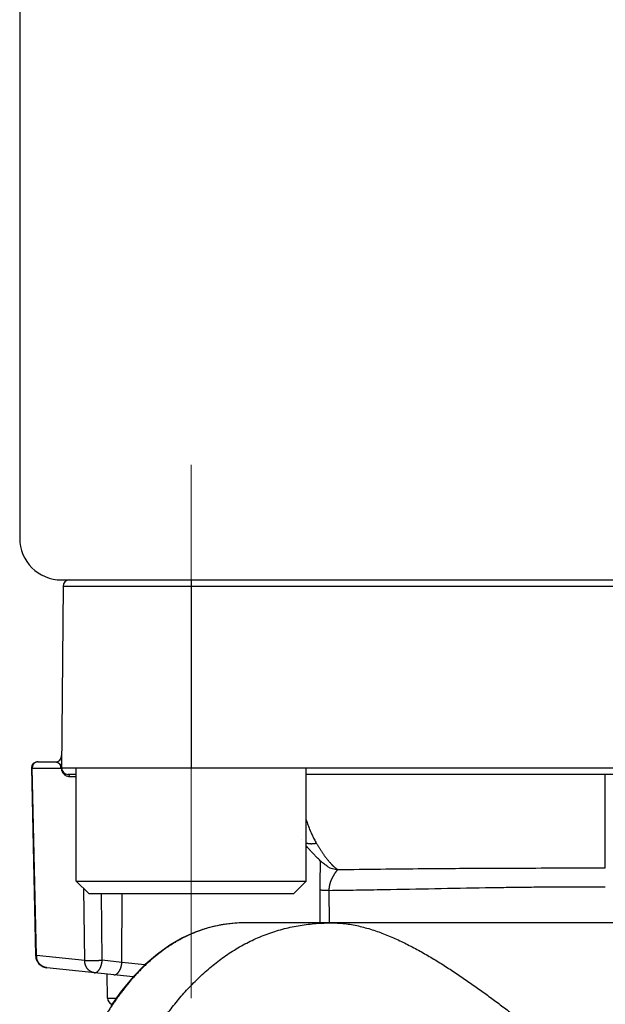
# Model space of a CAD drawing. Header units: millimetres. Extents: x 0 to 1071, y 0 to 742.
# Tile 31 of 127: x 136 to 150, y 396 to 419. Entities that reach past the tile are written whole.
import ezdxf

# ---------------------------------------------------------------- set-up
doc = ezdxf.new("R2010")
doc.units = ezdxf.units.MM
doc.header["$LTSCALE"] = 0.454724
doc.linetypes.add('CENTER', pattern=[50.8, 31.75, -6.35, 6.35, -6.35])
doc.layers.add('NoLayerName_001', color=7, linetype='Continuous')
doc.layers.add('NoLayerName_007', color=7, linetype='Continuous')

msp = doc.modelspace()

# ---------------------------------------------------------------- linework, layer by layer
at = {"layer": 'NoLayerName_001', "color": 7, "linetype": 'Continuous', "lineweight": 25}
msp.add_line((136, 426.8369), (136, 407), dxfattribs=at)
at = {"layer": 'NoLayerName_001', "color": 4, "linetype": 'CENTER', "lineweight": 13}
msp.add_line((140.1, 408.75), (140.1, 395.9987), dxfattribs=at)
at = {"layer": 'NoLayerName_001', "color": 21, "linetype": 'Continuous', "lineweight": 25}
msp.add_line((137, 406), (163, 406), dxfattribs=at)
at = {"layer": 'NoLayerName_001', "color": 60, "linetype": 'Continuous', "lineweight": 25}
for p, q in [((137.188, 406), (162.812, 406)), ((140.1005, 406), (140.1005, 401.5)), ((137.038, 405.8513), (136.9998, 401.4751)), ((137.038, 405.8513), (162.962, 405.8513)), ((136.2796, 401.5034), (136.3809, 397.0192)), ((136.3999, 397.0208), (136.2981, 401.5026)), ((136.2981, 401.5026), (136.9845, 401.5013)), ((136.4298, 401.65), (136.8526, 401.65)), ((136.9945, 401.5), (136.9845, 401.5013)), ((163, 401.5), (137, 401.5)), ((137.3505, 401.35), (137.15, 401.35)), ((137.1939, 401.3009), (137.3505, 401.3009)), ((157.1495, 401.35), (142.8505, 401.35)), ((150, 399.1123), (150, 401.35)), ((142.7316, 399.7906), (142.7314, 399.7909)), ((143.3611, 399.15), (143.3604, 399.1505)), ((137.5554, 396.9019), (137.5348, 398.6157)), ((137.9728, 396.9055), (137.9536, 398.5)), ((138.4443, 396.856), (138.4489, 398.5)), ((143.1717, 398.579), (143.1752, 397.8)), ((143.3916, 398.5773), (143.395, 397.8)), ((158.6103, 397.8), (141.3897, 397.8)), ((137.5554, 396.9019), (136.3999, 397.0208)), ((138.715, 396.5106), (136.6495, 396.7277)), ((138.4443, 396.856), (137.9728, 396.9055)), ((138.9901, 396.793), (138.4443, 396.856)), ((138.0987, 395.9987), (138.0937, 396.5759)), ((138.0987, 395.9987), (138.311, 395.9987))]:
    msp.add_line(p, q, dxfattribs=at)
at = {"layer": 'NoLayerName_001', "color": 140, "linetype": 'Continuous', "lineweight": 25}
msp.add_line((137.188, 406), (162.812, 406), dxfattribs=at)
at = {"layer": 'NoLayerName_001', "color": 4, "linetype": 'Continuous', "lineweight": 25}
for p, q in [((137.3505, 398.8), (137.3505, 401.5)), ((142.8505, 401.5), (137.3505, 401.5)), ((142.8505, 398.8), (142.8505, 401.5)), ((137.3505, 398.8), (142.8505, 398.8)), ((137.6505, 398.5), (137.3505, 398.8)), ((142.5505, 398.5), (142.8505, 398.8)), ((137.6505, 398.5), (142.5505, 398.5))]:
    msp.add_line(p, q, dxfattribs=at)
at = {"layer": 'NoLayerName_001', "color": 60, "linetype": 'Continuous', "lineweight": 25}
msp.add_lwpolyline([(141.3897, 397.8), (141.165, 397.7928), (140.8235, 397.753), (140.5018, 397.6807), (140.1919, 397.5762), (139.8896, 397.4388), (139.592, 397.2671), (139.2932, 397.0549), (138.9994, 396.8023), (138.7122, 396.5078), (138.4376, 396.1765), (138.1787, 395.8129)], dxfattribs=at)
at = {"layer": 'NoLayerName_001', "color": 7, "linetype": 'Continuous', "lineweight": 25}
msp.add_arc((137, 407), 1, 180, 270, dxfattribs=at)
at = {"layer": 'NoLayerName_001', "color": 60, "linetype": 'Continuous', "lineweight": 25}
for centre, radius, start, end in [((137.188, 405.85), 0.15, 90, 179.5), ((136.8526, 401.8), 0.15, 270, 359.5), ((136.4298, 401.5), 0.15, 90, 178.7095), ((136.4479, 401.5045), 0.1486, 136.37564, 147.3245), ((136.4391, 401.5173), 0.1327, 90.05991, 101.87022), ((136.8198, 401.5039), 0.1638, 359.5335, 21.12736), ((137.1961, 401.501), 0.2016, 180.28001, 191.75147), ((137.1955, 401.5009), 0.2009, 191.77229, 199.55993), ((137.15, 401.5), 0.15, 180, 270), ((137.1949, 401.5008), 0.2004, 199.58095, 210.57156), ((137.1944, 401.5005), 0.1998, 210.56644, 224.42237), ((137.1941, 401.5001), 0.1993, 224.41287, 253.9608), ((137.1939, 401.4995), 0.1986, 253.97299, 270.0021), ((143.6182, 399.5567), 0.4811, 237.69369, 268.31937), ((141.3503, 394.7097), 3.0876, 105.095, 108.13825), ((141.3542, 394.695), 3.1028, 100.67221, 105.09409), ((141.3619, 394.6538), 3.1447, 99.16004, 100.67124), ((141.3763, 394.556), 3.2436, 94.12333, 99.13566), ((141.3839, 394.4579), 3.342, 93.22884, 94.13291), ((141.389, 394.3555), 3.4445, 89.989, 93.21713), ((141.3466, 394.7216), 3.0752, 108.14087, 109.48875), ((136.6818, 397.0262), 0.301, 181.34209, 197.51202), ((136.7516, 397.0266), 0.3517, 180.94523, 189.82258), ((136.6808, 397.026), 0.3, 197.54087, 263.99915), ((138.2487, 396), 0.15, 180.50004, 254.72131)]:
    msp.add_arc(centre, radius, start, end, dxfattribs=at)
for points, knots in [([(136.2798, 401.5034), (136.2801, 401.5033), (136.2807, 401.5033), (136.2818, 401.5031), (136.2829, 401.5031), (136.2839, 401.5031), (136.2849, 401.503), (136.2858, 401.503), (136.2867, 401.503), (136.2876, 401.5029), (136.2912, 401.5028), (136.2947, 401.5027), (136.2979, 401.5026), (136.2982, 401.5026)], [0, 0, 0, 0, 0.000952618, 0.001815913, 0.003240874, 0.004159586, 0.005070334, 0.005986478, 0.006907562, 0.007832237, 0.008759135, 0.017536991, 0.018459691, 0.018459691, 0.018459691, 0.018459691]), ([(136.3228, 401.5847), (136.322, 401.5835), (136.3205, 401.581), (136.3183, 401.5773), (136.3163, 401.5735), (136.3143, 401.5696), (136.3124, 401.5657), (136.3107, 401.5617), (136.3091, 401.5577), (136.3075, 401.5536), (136.3061, 401.5495), (136.3048, 401.5453), (136.3036, 401.5411), (136.3026, 401.5369), (136.3016, 401.5326), (136.3008, 401.5284), (136.3, 401.5241), (136.2994, 401.5198), (136.2989, 401.5155), (136.2986, 401.5112), (136.2983, 401.5069), (136.2983, 401.5041), (136.2982, 401.5026)], [0, 0, 0, 0, 0.004318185, 0.008644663, 0.012978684, 0.017319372, 0.021665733, 0.026016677, 0.030371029, 0.034727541, 0.03908491, 0.043441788, 0.047796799, 0.052148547, 0.056495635, 0.060836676, 0.065170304, 0.06949586, 0.073815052, 0.078130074, 0.082443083, 0.086756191, 0.086756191, 0.086756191, 0.086756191]), ([(136.4118, 401.6472), (136.4105, 401.6469), (136.4078, 401.6463), (136.4037, 401.6452), (136.3998, 401.6441), (136.3958, 401.6428), (136.3919, 401.6414), (136.388, 401.6398), (136.3842, 401.6382), (136.3804, 401.6364), (136.3767, 401.6345), (136.373, 401.6325), (136.3694, 401.6304), (136.3659, 401.6282), (136.3624, 401.6259), (136.359, 401.6235), (136.3557, 401.621), (136.3524, 401.6183), (136.3493, 401.6156), (136.3462, 401.6128), (136.3432, 401.61), (136.3413, 401.608), (136.3403, 401.607)], [0, 0, 0, 0, 0.004150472, 0.008305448, 0.01246446, 0.016626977, 0.020792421, 0.024960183, 0.029129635, 0.033300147, 0.037471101, 0.041641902, 0.04581211, 0.049981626, 0.054150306, 0.058317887, 0.062484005, 0.066648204, 0.070809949, 0.074968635, 0.079123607, 0.083274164, 0.083274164, 0.083274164, 0.083274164]), ([(136.8526, 401.65), (136.8547, 401.6499), (136.8589, 401.6499), (136.8652, 401.6494), (136.8714, 401.6485), (136.8777, 401.6474), (136.8839, 401.6459), (136.89, 401.6441), (136.896, 401.642), (136.9018, 401.6397), (136.9076, 401.637), (136.9132, 401.634), (136.9186, 401.6308), (136.9238, 401.6273), (136.9288, 401.6235), (136.9337, 401.6195), (136.9383, 401.6152), (136.9428, 401.6108), (136.947, 401.6061), (136.951, 401.6012), (136.9548, 401.5962), (136.9584, 401.591), (136.9617, 401.5856), (136.9648, 401.5801), (136.9677, 401.5745), (136.9703, 401.5688), (136.9719, 401.5649), (136.9727, 401.563)], [0, 0, 0, 0, 0.0062766, 0.01257817, 0.01890074, 0.02523956, 0.03158935, 0.03794447, 0.04429916, 0.05064773, 0.05698479, 0.06330546, 0.0696077, 0.07589694, 0.08217926, 0.08845975, 0.09474254, 0.10103087, 0.10732692, 0.1136305, 0.11993991, 0.12625269, 0.13256571, 0.13887529, 0.14517731, 0.15146731, 0.15774062, 0.15774062, 0.15774062, 0.15774062]), ([(136.9849, 401.5), (136.9848, 401.5003), (136.9846, 401.5009), (136.9844, 401.5018), (136.9844, 401.5028), (136.9845, 401.5037), (136.9846, 401.5046), (136.9849, 401.5055), (136.9853, 401.5064), (136.9858, 401.5072), (136.9862, 401.508), (136.9865, 401.5089), (136.987, 401.5103), (136.9875, 401.5118), (136.988, 401.5132), (136.9883, 401.5141), (136.9886, 401.515), (136.9889, 401.5158), (136.9892, 401.5167), (136.9895, 401.5176), (136.9897, 401.5185), (136.99, 401.5193), (136.9903, 401.5202), (136.9905, 401.5211), (136.9908, 401.522), (136.9911, 401.5229), (136.9913, 401.5238), (136.9915, 401.5247), (136.9918, 401.5255), (136.992, 401.5264), (136.9923, 401.5273), (136.9925, 401.5282), (136.9927, 401.5291), (136.9929, 401.53), (136.9931, 401.5309), (136.9934, 401.5318), (136.9936, 401.5327), (136.9938, 401.5336), (136.994, 401.5345), (136.9942, 401.5354), (136.9943, 401.536), (136.9944, 401.5363)], [0, 0, 0, 0, 0.000928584, 0.001870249, 0.00281887, 0.003767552, 0.004709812, 0.005640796, 0.006563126, 0.00748381, 0.008403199, 0.009324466, 0.010247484, 0.013012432, 0.013932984, 0.014853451, 0.015774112, 0.016695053, 0.017616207, 0.018537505, 0.019458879, 0.020380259, 0.021301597, 0.022222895, 0.023144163, 0.02406541, 0.024986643, 0.025907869, 0.026829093, 0.027750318, 0.028671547, 0.029592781, 0.030514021, 0.031435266, 0.032356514, 0.033277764, 0.034199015, 0.035120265, 0.036041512, 0.036962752, 0.037883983, 0.037883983, 0.037883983, 0.037883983]), ([(136.9944, 401.5363), (136.9944, 401.5366), (136.9946, 401.5372), (136.9948, 401.5381), (136.9949, 401.539), (136.9951, 401.5396), (136.9951, 401.5399)], [0, 0, 0, 0, 0.0009212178, 0.0018424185, 0.002763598, 0.0036847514, 0.0036847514, 0.0036847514, 0.0036847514]), ([(136.995, 401.5), (136.9951, 401.4997), (136.9954, 401.4991), (136.9957, 401.4981), (136.996, 401.4971), (136.9962, 401.4961), (136.9964, 401.4951), (136.997, 401.4914), (136.9976, 401.4874), (136.9983, 401.4834), (136.9985, 401.4821), (136.9987, 401.4811), (136.9988, 401.4801), (136.999, 401.4791), (136.9992, 401.4781), (136.9994, 401.4771), (136.9996, 401.4761), (136.9997, 401.4754), (136.9998, 401.4751)], [0, 0, 0, 0, 0.001013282, 0.002026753, 0.003043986, 0.004065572, 0.00508991, 0.006113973, 0.015250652, 0.017281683, 0.018297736, 0.019314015, 0.020330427, 0.021346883, 0.022363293, 0.023379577, 0.024395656, 0.025411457, 0.025411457, 0.025411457, 0.025411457]), ([(136.9951, 401.5399), (136.9953, 401.5409), (136.9957, 401.5429), (136.9962, 401.546), (136.9968, 401.549), (136.9972, 401.552), (136.9977, 401.5551), (136.9981, 401.5582), (136.9985, 401.5612), (136.9988, 401.5643), (136.9991, 401.5674), (136.9994, 401.5704), (136.9997, 401.5735), (136.9999, 401.5766), (137.0001, 401.5797), (137.0003, 401.5827), (137.0005, 401.5858), (137.0006, 401.5889), (137.0007, 401.592), (137.0008, 401.5951), (137.0009, 401.5982), (137.0009, 401.6002), (137.0009, 401.6012)], [0, 0, 0, 0, 0.003083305, 0.006166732, 0.009250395, 0.01233435, 0.015418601, 0.01850313, 0.021587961, 0.024673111, 0.02775858, 0.030844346, 0.03393037, 0.037016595, 0.040102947, 0.043189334, 0.046275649, 0.049361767, 0.05244755, 0.055532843, 0.058617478, 0.061701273, 0.061701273, 0.061701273, 0.061701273]), ([(137.1939, 401.3009), (137.1938, 401.3018), (137.1938, 401.3038), (137.1935, 401.3067), (137.1931, 401.3096), (137.1925, 401.3124), (137.1917, 401.3153), (137.1908, 401.3181), (137.1898, 401.3209), (137.1886, 401.3236), (137.1873, 401.3262), (137.1859, 401.3288), (137.1843, 401.3312), (137.1825, 401.3336), (137.1806, 401.3358), (137.1786, 401.3379), (137.1765, 401.3399), (137.1742, 401.3417), (137.1719, 401.3434), (137.1694, 401.3449), (137.1668, 401.3462), (137.1642, 401.3473), (137.1614, 401.3483), (137.1586, 401.349), (137.1558, 401.3496), (137.1529, 401.3499), (137.151, 401.35), (137.15, 401.35)], [0, 0, 0, 0, 0.00288654, 0.005794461, 0.008720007, 0.011659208, 0.014608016, 0.017562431, 0.020518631, 0.023473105, 0.026422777, 0.029365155, 0.032298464, 0.035221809, 0.038135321, 0.041040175, 0.043937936, 0.046830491, 0.049720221, 0.052610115, 0.055503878, 0.058404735, 0.061309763, 0.064214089, 0.067113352, 0.070004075, 0.072884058, 0.072884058, 0.072884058, 0.072884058]), ([(142.8505, 400.2633), (142.8547, 400.2501), (142.8646, 400.2187), (142.8812, 400.1694), (142.9004, 400.1155), (142.9207, 400.062), (142.942, 400.0088), (142.9644, 399.9561), (142.9879, 399.9039), (143.0126, 399.8523), (143.0386, 399.8012), (143.0656, 399.7508), (143.0849, 399.7179), (143.0944, 399.7014)], [0, 0, 0, 0, 0.04153257, 0.09876004, 0.15599221, 0.21323393, 0.27049174, 0.3277638, 0.38503557, 0.44229529, 0.49953557, 0.55675369, 0.61395195, 0.61395195, 0.61395195, 0.61395195]), ([(143.0944, 399.7014), (143.0902, 399.7004), (143.0816, 399.6983), (143.0688, 399.6956), (143.0559, 399.6931), (143.0429, 399.691), (143.0298, 399.6893), (143.0167, 399.6879), (143.0036, 399.6868), (142.9905, 399.6861), (142.9773, 399.6858), (142.9641, 399.6859), (142.9509, 399.6864), (142.9378, 399.6873), (142.9247, 399.6887), (142.9117, 399.6905), (142.8987, 399.6928), (142.8858, 399.6956), (142.8731, 399.6989), (142.8613, 399.7023), (142.8538, 399.705), (142.8505, 399.7061)], [0, 0, 0, 0, 0.01313678, 0.02628352, 0.03943717, 0.05259536, 0.06575644, 0.07891952, 0.09208451, 0.1052522, 0.11842406, 0.13159878, 0.14477263, 0.15794321, 0.17110969, 0.18427292, 0.19743555, 0.21060214, 0.22377814, 0.23696108, 0.24747555, 0.24747555, 0.24747555, 0.24747555]), ([(143.0944, 399.7014), (143.0995, 399.6929), (143.1096, 399.6758), (143.125, 399.6504), (143.1405, 399.6251), (143.1562, 399.5998), (143.1721, 399.5747), (143.1882, 399.5497), (143.2045, 399.5249), (143.221, 399.5001), (143.2377, 399.4755), (143.2546, 399.4511), (143.2717, 399.4268), (143.2891, 399.4026), (143.3067, 399.3786), (143.3245, 399.3548), (143.3427, 399.3312), (143.3612, 399.3079), (143.38, 399.2849), (143.3991, 399.2622), (143.4187, 399.2398), (143.4321, 399.2252), (143.4387, 399.2179)], [0, 0, 0, 0, 0.0297169, 0.05943486, 0.08915371, 0.11887343, 0.14859421, 0.1783164, 0.20804054, 0.23776738, 0.26749788, 0.2972332, 0.32697473, 0.35672349, 0.38647606, 0.41622753, 0.44597412, 0.47571334, 0.50544412, 0.53516692, 0.56488388, 0.59459891, 0.59459891, 0.59459891, 0.59459891]), ([(143.1863, 399.2867), (143.1862, 399.2773), (143.1862, 399.2584), (143.1858, 399.2301), (143.1853, 399.2018), (143.1846, 399.1735), (143.1835, 399.1357), (143.1812, 399.0603), (143.1782, 398.9754), (143.176, 398.8999), (143.175, 398.8621), (143.1743, 398.8338), (143.1737, 398.8055), (143.1732, 398.7772), (143.1727, 398.7489), (143.1723, 398.7206), (143.172, 398.6923), (143.1717, 398.664), (143.1716, 398.6357), (143.1716, 398.6073), (143.1716, 398.5885), (143.1717, 398.579)], [0, 0, 0, 0, 0.02831383, 0.05662804, 0.08494315, 0.11325904, 0.14157507, 0.19820458, 0.33977498, 0.39640727, 0.42472401, 0.45304084, 0.48135757, 0.50967406, 0.5379902, 0.5663059, 0.59462115, 0.62293595, 0.65125037, 0.67956452, 0.70787858, 0.70787858, 0.70787858, 0.70787858]), ([(143.4387, 399.2179), (143.4412, 399.2152), (143.4461, 399.2098), (143.4537, 399.2019), (143.4612, 399.194), (143.4689, 399.1862), (143.4766, 399.1785), (143.4844, 399.1708), (143.4923, 399.1632), (143.5003, 399.1557), (143.5083, 399.1483), (143.5164, 399.141), (143.5247, 399.1338), (143.533, 399.1267), (143.5415, 399.1197), (143.55, 399.1129), (143.5587, 399.1062), (143.5675, 399.0997), (143.5764, 399.0934), (143.5855, 399.0873), (143.5947, 399.0814), (143.601, 399.0777), (143.6041, 399.0758)], [0, 0, 0, 0, 0.01092855, 0.02185789, 0.03278779, 0.04371816, 0.0546491, 0.06558082, 0.07651374, 0.08744845, 0.09838573, 0.10932656, 0.12027212, 0.13122367, 0.14217947, 0.15313524, 0.16408758, 0.17503417, 0.18597391, 0.19690708, 0.20783542, 0.21876228, 0.21876228, 0.21876228, 0.21876228]), ([(143.6041, 399.0758), (144.2863, 399.083), (145.2243, 399.0943), (146.4182, 399.104), (147.1857, 399.1086), (148.0385, 399.1116), (148.9766, 399.113), (149.6589, 399.1124), (150, 399.1123)], [0, 0, 0, 0, 2.0467364, 2.8142629, 3.5817888, 4.3493159, 5.3726873, 6.3960579, 6.3960579, 6.3960579, 6.3960579]), ([(143.6041, 399.0758), (143.6015, 399.0732), (143.596, 399.0682), (143.5889, 399.0597), (143.582, 399.0511), (143.5751, 399.0424), (143.5684, 399.0337), (143.5618, 399.0248), (143.5553, 399.0159), (143.5489, 399.0068), (143.5426, 398.9977), (143.5365, 398.9886), (143.5303, 398.9794), (143.5243, 398.9701), (143.5184, 398.9608), (143.5126, 398.9514), (143.5068, 398.9419), (143.5012, 398.9324), (143.4956, 398.9229), (143.4902, 398.9133), (143.4848, 398.9036), (143.4796, 398.8939), (143.4744, 398.8841), (143.4694, 398.8742), (143.4645, 398.8643), (143.4597, 398.8543), (143.4551, 398.8443), (143.4505, 398.8342), (143.4461, 398.8241), (143.4419, 398.8139), (143.4377, 398.8036), (143.4337, 398.7933), (143.4299, 398.783), (143.4262, 398.7725), (143.4227, 398.762), (143.4194, 398.7515), (143.4162, 398.7409), (143.4132, 398.7303), (143.4103, 398.7196), (143.4077, 398.7088), (143.4061, 398.7016), (143.4052, 398.698)], [0, 0, 0, 0, 0.01104147, 0.02211786, 0.03319613, 0.04425244, 0.05529625, 0.06633735, 0.07738329, 0.08843431, 0.09948891, 0.11054528, 0.12160142, 0.13265598, 0.14370915, 0.15476134, 0.16581302, 0.17686469, 0.18791693, 0.19896988, 0.21002331, 0.2210771, 0.2321312, 0.24318567, 0.25424066, 0.26529638, 0.27635258, 0.28740889, 0.29846513, 0.30952125, 0.32057735, 0.33163372, 0.3426908, 0.35374898, 0.36480797, 0.37586746, 0.38692735, 0.39798775, 0.40904895, 0.42011148, 0.43117607, 0.43117607, 0.43117607, 0.43117607]), ([(143.4052, 398.698), (143.4045, 398.6944), (143.4029, 398.6872), (143.4009, 398.6763), (143.399, 398.6654), (143.3973, 398.6545), (143.3959, 398.6435), (143.3946, 398.6325), (143.3936, 398.6215), (143.3927, 398.6104), (143.3921, 398.5994), (143.3917, 398.5883), (143.3916, 398.581), (143.3916, 398.5773)], [0, 0, 0, 0, 0.01106762, 0.02213886, 0.03321262, 0.04428751, 0.05536226, 0.06643569, 0.07750677, 0.08857456, 0.0996383, 0.11069734, 0.1217512, 0.1217512, 0.1217512, 0.1217512]), ([(143.3916, 398.5773), (143.6119, 398.5805), (144.0525, 398.5864), (145.3008, 398.6075), (146.4756, 398.632), (147.5771, 398.6492), (148.0177, 398.6551), (148.4583, 398.6596), (148.8989, 398.6627), (149.2661, 398.6641), (149.5599, 398.6644), (149.7802, 398.6643), (149.9271, 398.6638), (150.0005, 398.6636)], [0, 0, 0, 0, 0.6609632, 1.3219271, 3.7454597, 4.1861027, 4.6267454, 5.0673896, 5.5080358, 5.948682, 6.1690047, 6.3893268, 6.6096481, 6.6096481, 6.6096481, 6.6096481]), ([(143.3916, 398.5773), (143.372, 398.5773), (143.3354, 398.5773), (143.2914, 398.5775), (143.2621, 398.5776), (143.245, 398.5778), (143.223, 398.578), (143.2034, 398.5782), (143.1863, 398.5784), (143.179, 398.5786), (143.1741, 398.5789), (143.1717, 398.579)], [0, 0, 0, 0, 0.05864965, 0.10996985, 0.1319638, 0.14662554, 0.16128641, 0.19794455, 0.20527811, 0.21260989, 0.21994027, 0.21994027, 0.21994027, 0.21994027]), ([(143.4744, 397.8), (143.5303, 397.7981), (143.6423, 397.7969), (143.8096, 397.7788), (143.9758, 397.7524), (144.1404, 397.717), (144.3031, 397.6743), (144.4637, 397.6249), (144.6222, 397.5695), (144.7788, 397.5088), (144.9334, 397.4434), (145.0862, 397.3739), (145.2372, 397.3008), (145.3867, 397.2244), (145.5345, 397.145), (145.6809, 397.0628), (145.8259, 396.9784), (145.9696, 396.8918), (146.1121, 396.8033), (146.2535, 396.7129), (146.3938, 396.621), (146.5332, 396.5276), (146.6717, 396.4329), (146.8093, 396.3371), (146.9462, 396.2401), (147.0824, 396.1422), (147.2179, 396.0433), (147.3528, 395.9436), (147.4871, 395.8432), (147.621, 395.7421), (147.7544, 395.6404), (147.8874, 395.5381), (148.0199, 395.4354), (148.1522, 395.3322), (148.2841, 395.2286), (148.4158, 395.1247), (148.5472, 395.0204), (148.7221, 394.8811), (148.9403, 394.7063), (149.3322, 394.3907), (149.6364, 394.1444), (149.8539, 393.9687)], [0, 0, 0, 0, 0.1677726, 0.3358061, 0.5041076, 0.672492, 0.84066, 1.0086134, 1.1764902, 1.3443568, 1.5122146, 1.68003, 1.8478293, 2.0156404, 2.1834685, 2.3512985, 2.519101, 2.6868756, 2.8546391, 3.022401, 3.1901639, 3.3579238, 3.5256749, 3.6934212, 3.8611673, 4.0289149, 4.1966636, 4.3644107, 4.5321532, 4.6998928, 4.8676313, 5.0353698, 5.2031081, 5.3708457, 5.5385814, 5.7063157, 5.8740498, 6.0417842, 6.3772556, 6.7127308, 7.5514186, 7.5514186, 7.5514186, 7.5514186]), ([(140.3206, 397.6206), (140.2884, 397.6085), (140.2235, 397.5852), (140.128, 397.5457), (140.0335, 397.5036), (139.9403, 397.4584), (139.8485, 397.4104), (139.7582, 397.3598), (139.6693, 397.3066), (139.582, 397.2509), (139.4963, 397.1929), (139.4122, 397.1327), (139.3298, 397.0702), (139.2489, 397.0058), (139.1697, 396.9393), (139.092, 396.871), (139.016, 396.801), (138.9416, 396.7292), (138.8688, 396.6559), (138.7975, 396.581), (138.7278, 396.5047), (138.6596, 396.427), (138.5929, 396.3481), (138.5276, 396.2679), (138.4638, 396.1867), (138.4013, 396.1043), (138.3402, 396.0209), (138.2805, 395.9366), (138.2221, 395.8513), (138.1651, 395.7652), (138.1092, 395.6783), (138.0732, 395.6196), (138.055, 395.5904)], [0, 0, 0, 0, 0.103298, 0.2066756, 0.3101286, 0.4136451, 0.5172064, 0.6207873, 0.7243563, 0.8278782, 0.9313441, 1.0347744, 1.138185, 1.2415858, 1.3449811, 1.4483694, 1.5517445, 1.6550992, 1.7584431, 1.8617874, 1.9651388, 2.0684996, 2.1718677, 2.275237, 2.3785978, 2.4819458, 2.5852844, 2.6886155, 2.7919385, 2.8952512, 2.9985487, 3.1018248, 3.1018248, 3.1018248, 3.1018248]), ([(136.3809, 397.0192), (136.3811, 397.0193), (136.3814, 397.0195), (136.3819, 397.0196), (136.3824, 397.0197), (136.3829, 397.0198), (136.3835, 397.0199), (136.384, 397.02), (136.3846, 397.0201), (136.3851, 397.0202), (136.3857, 397.0202), (136.3862, 397.0203), (136.3868, 397.0204), (136.3873, 397.0204), (136.3879, 397.0205), (136.3884, 397.0205), (136.389, 397.0206), (136.3895, 397.0206), (136.3901, 397.0206), (136.3906, 397.0207), (136.3911, 397.0207), (136.3917, 397.0207), (136.3922, 397.0207), (136.3928, 397.0208), (136.3933, 397.0208), (136.3939, 397.0208), (136.3944, 397.0208), (136.395, 397.0208), (136.3955, 397.0208), (136.3961, 397.0208), (136.3966, 397.0208), (136.3972, 397.0208), (136.3977, 397.0208), (136.3983, 397.0208), (136.3988, 397.0208), (136.3994, 397.0208), (136.3997, 397.0208), (136.3999, 397.0208)], [0, 0, 0, 0, 0.000567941, 0.001109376, 0.001613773, 0.00213746, 0.002678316, 0.003232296, 0.003795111, 0.004362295, 0.004929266, 0.005492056, 0.006050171, 0.006604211, 0.007154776, 0.007702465, 0.008247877, 0.008791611, 0.009334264, 0.009876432, 0.010418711, 0.010961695, 0.011505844, 0.012051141, 0.012597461, 0.013144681, 0.013692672, 0.014241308, 0.014790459, 0.015339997, 0.015889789, 0.016439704, 0.01698961, 0.017539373, 0.018088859, 0.018637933, 0.019186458, 0.019186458, 0.019186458, 0.019186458]), ([(136.6495, 396.7277), (136.6454, 396.7282), (136.6374, 396.7291), (136.6253, 396.7313), (136.6134, 396.734), (136.6016, 396.7372), (136.5899, 396.741), (136.5784, 396.7453), (136.5672, 396.7501), (136.5562, 396.7555), (136.5454, 396.7613), (136.5349, 396.7676), (136.5247, 396.7744), (136.5149, 396.7817), (136.5053, 396.7893), (136.4961, 396.7974), (136.4873, 396.8058), (136.4788, 396.8147), (136.4707, 396.8238), (136.463, 396.8333), (136.4557, 396.8432), (136.4489, 396.8533), (136.4424, 396.8637), (136.4364, 396.8744), (136.4309, 396.8853), (136.4258, 396.8964), (136.4212, 396.9078), (136.417, 396.9193), (136.4133, 396.9309), (136.4101, 396.9427), (136.4072, 396.9546), (136.4058, 396.9626), (136.405, 396.9666)], [0, 0, 0, 0, 0.01219219, 0.02440791, 0.03664225, 0.0488898, 0.06114488, 0.07340178, 0.08565501, 0.09790004, 0.11013787, 0.12237184, 0.13460419, 0.14683618, 0.15906823, 0.17130002, 0.1835307, 0.19575994, 0.20798877, 0.22021796, 0.23244805, 0.24467937, 0.25691222, 0.26914693, 0.28138398, 0.29362334, 0.30586371, 0.31810266, 0.33033676, 0.34256174, 0.3547726, 0.36696377, 0.36696377, 0.36696377, 0.36696377]), ([(137.5554, 396.9019), (137.5581, 396.9018), (137.5637, 396.9016), (137.5721, 396.9015), (137.5971, 396.9015), (137.6333, 396.9018), (137.6695, 396.9017), (137.6917, 396.9018), (137.7057, 396.9018), (137.7446, 396.9022), (137.7891, 396.9028), (137.8309, 396.9031), (137.8476, 396.9033), (137.8559, 396.9034), (137.8643, 396.9035), (137.8726, 396.9037), (137.8838, 396.9039), (137.9032, 396.9044), (137.9227, 396.9049), (137.9394, 396.9053), (137.9478, 396.9054), (137.9561, 396.9055), (137.9645, 396.9056), (137.97, 396.9055), (137.9728, 396.9055)], [0, 0, 0, 0, 0.00834903, 0.01669843, 0.02504872, 0.08349639, 0.12524371, 0.13359322, 0.15029216, 0.16699109, 0.25048567, 0.28388406, 0.29223344, 0.30058267, 0.30893177, 0.31728079, 0.32562985, 0.34232848, 0.37572931, 0.38407982, 0.3924299, 0.40077944, 0.40912856, 0.41747771, 0.41747771, 0.41747771, 0.41747771]), ([(137.7811, 396.6087), (137.7766, 396.6093), (137.7677, 396.6104), (137.7545, 396.6131), (137.7414, 396.6166), (137.7285, 396.6208), (137.7159, 396.6259), (137.7036, 396.6316), (137.6916, 396.6381), (137.6801, 396.6452), (137.669, 396.653), (137.6584, 396.6614), (137.6482, 396.6703), (137.6386, 396.6798), (137.6294, 396.6897), (137.6207, 396.7001), (137.6126, 396.7109), (137.605, 396.7221), (137.5979, 396.7336), (137.5914, 396.7454), (137.5854, 396.7576), (137.58, 396.77), (137.5751, 396.7826), (137.5708, 396.7954), (137.567, 396.8084), (137.5637, 396.8215), (137.561, 396.8347), (137.5588, 396.8481), (137.5571, 396.8615), (137.556, 396.8749), (137.5553, 396.8884), (137.5554, 396.8974), (137.5554, 396.9019)], [0, 0, 0, 0, 0.01346637, 0.02697327, 0.04051392, 0.05407888, 0.0676568, 0.0812352, 0.09480124, 0.10834684, 0.12187979, 0.13540821, 0.14893655, 0.16246596, 0.17599471, 0.18951857, 0.20303226, 0.21653861, 0.23004376, 0.2435518, 0.25706494, 0.27058365, 0.2841069, 0.29763231, 0.31115721, 0.32468078, 0.33820178, 0.35171794, 0.36522609, 0.37872234, 0.3922022, 0.40566073, 0.40566073, 0.40566073, 0.40566073]), ([(137.7811, 396.6087), (137.7843, 396.6086), (137.7907, 396.608), (137.8003, 396.6088), (137.8099, 396.6104), (137.8192, 396.613), (137.8282, 396.6164), (137.8369, 396.6206), (137.8452, 396.6255), (137.8532, 396.6309), (137.8607, 396.6368), (137.868, 396.6431), (137.8749, 396.6498), (137.8815, 396.6568), (137.8877, 396.6641), (137.8937, 396.6717), (137.8994, 396.6794), (137.9048, 396.6874), (137.9099, 396.6955), (137.9148, 396.7037), (137.9195, 396.7121), (137.924, 396.7206), (137.9282, 396.7293), (137.9322, 396.738), (137.936, 396.7469), (137.9396, 396.7558), (137.943, 396.7648), (137.9462, 396.7739), (137.9492, 396.7831), (137.952, 396.7923), (137.9547, 396.8015), (137.9572, 396.8108), (137.9595, 396.8202), (137.9617, 396.8296), (137.9636, 396.839), (137.9654, 396.8484), (137.9671, 396.8579), (137.9686, 396.8674), (137.9699, 396.8769), (137.9706, 396.8832), (137.971, 396.8864)], [0, 0, 0, 0, 0.0096092, 0.01925703, 0.02892059, 0.03856463, 0.0481907, 0.05781868, 0.06744815, 0.07706591, 0.08667802, 0.09629293, 0.10590995, 0.11552122, 0.12512613, 0.13473041, 0.14433646, 0.15394341, 0.16354813, 0.17315163, 0.18275713, 0.19236698, 0.2019827, 0.21160498, 0.22123374, 0.2308682, 0.24050687, 0.25014764, 0.25978781, 0.26942419, 0.27905531, 0.28868174, 0.29830405, 0.30792269, 0.31753803, 0.32715034, 0.33675978, 0.34636646, 0.35597036, 0.36557139, 0.36557139, 0.36557139, 0.36557139]), ([(137.971, 396.8864), (137.9713, 396.8896), (137.972, 396.896), (137.9725, 396.9023), (137.9728, 396.9055)], [0, 0, 0, 0, 0.009598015, 0.019192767, 0.019192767, 0.019192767, 0.019192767]), ([(138.2525, 396.5592), (138.2557, 396.559), (138.2621, 396.5585), (138.2718, 396.5592), (138.2813, 396.5609), (138.2906, 396.5634), (138.2996, 396.5669), (138.3083, 396.5711), (138.3166, 396.5759), (138.3246, 396.5813), (138.3322, 396.5872), (138.3394, 396.5936), (138.3463, 396.6003), (138.3529, 396.6073), (138.3592, 396.6146), (138.3651, 396.6221), (138.3708, 396.6299), (138.3762, 396.6378), (138.3814, 396.6459), (138.3863, 396.6542), (138.391, 396.6625), (138.3954, 396.6711), (138.3996, 396.6797), (138.4036, 396.6885), (138.4074, 396.6973), (138.411, 396.7063), (138.4144, 396.7153), (138.4176, 396.7244), (138.4206, 396.7335), (138.4235, 396.7427), (138.4261, 396.752), (138.4286, 396.7613), (138.4309, 396.7706), (138.4331, 396.78), (138.4351, 396.7894), (138.4369, 396.7989), (138.4385, 396.8083), (138.44, 396.8178), (138.4413, 396.8273), (138.4421, 396.8337), (138.4424, 396.8369)], [0, 0, 0, 0, 0.00960801, 0.01925493, 0.02891915, 0.03856472, 0.04819155, 0.05781873, 0.06744626, 0.07706225, 0.08667362, 0.09628887, 0.10590691, 0.11551918, 0.12512449, 0.13472851, 0.14433375, 0.15393956, 0.16354313, 0.17314564, 0.18275037, 0.1923597, 0.20197514, 0.21159739, 0.22122635, 0.23086118, 0.24050035, 0.25014168, 0.25978238, 0.26941917, 0.27905054, 0.28867706, 0.29829929, 0.30791772, 0.31753274, 0.32714462, 0.33675357, 0.34635971, 0.35596307, 0.3655636, 0.3655636, 0.3655636, 0.3655636]), ([(138.4424, 396.8369), (138.4428, 396.84), (138.4435, 396.8464), (138.444, 396.8528), (138.4443, 396.856)], [0, 0, 0, 0, 0.009597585, 0.019192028, 0.019192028, 0.019192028, 0.019192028])]:
    msp.add_open_spline(points, degree=3, knots=knots, dxfattribs=at)
at = {"layer": 'NoLayerName_001', "color": 7, "linetype": 'Continuous', "lineweight": 25}
msp.add_open_spline([(143.3611, 399.15), (143.3352, 399.1686), (143.2971, 399.195), (143.238, 399.2397), (143.1764, 399.2956), (143.1101, 399.356), (143.0364, 399.4333), (142.9756, 399.4989), (142.9073, 399.5739), (142.8716, 399.618), (142.8505, 399.6431)], degree=3, knots=[0, 0, 0, 0, 0.09556735, 0.13908528, 0.22211842, 0.34508455, 0.40794725, 0.54221406, 0.61364053, 0.71219831, 0.71219831, 0.71219831, 0.71219831], dxfattribs=at)
at = {"layer": 'NoLayerName_007', "color": 60, "linetype": 'Continuous', "lineweight": 25}
msp.add_line((156.5256, 397.8), (143.4744, 397.8), dxfattribs=at)
for points, knots in [([(140.6213, 396.7862), (140.672, 396.8259), (140.7724, 396.9066), (140.9295, 397.0192), (141.0906, 397.1261), (141.2564, 397.2259), (141.4263, 397.3186), (141.6002, 397.4038), (141.7776, 397.4813), (141.9582, 397.5506), (142.1416, 397.6115), (142.3276, 397.6637), (142.5157, 397.7071), (142.7055, 397.7419), (142.8967, 397.7685), (143.0888, 397.7867), (143.2815, 397.7982), (143.4101, 397.7988), (143.4744, 397.8)], [0, 0, 0, 0, 0.1931913, 0.3863859, 0.5796596, 0.7731002, 0.9666549, 1.160229, 1.3537431, 1.5471363, 1.7403699, 1.9334335, 2.1263875, 2.3193107, 2.5122446, 2.705198, 2.8981437, 3.091008, 3.091008, 3.091008, 3.091008]), ([(137.296, 390.1839), (137.3098, 390.2467), (137.337, 390.3723), (137.3801, 390.5603), (137.4247, 390.7479), (137.4711, 390.9351), (137.5192, 391.1218), (137.569, 391.3081), (137.6207, 391.4939), (137.6742, 391.6792), (137.7296, 391.8639), (137.787, 392.0481), (137.8463, 392.2316), (137.9077, 392.4144), (137.9712, 392.5965), (138.0369, 392.7778), (138.1048, 392.9584), (138.1749, 393.138), (138.2474, 393.3168), (138.3223, 393.4945), (138.3997, 393.6712), (138.4798, 393.8467), (138.5625, 394.021), (138.648, 394.1939), (138.7364, 394.3653), (138.8278, 394.5353), (138.9222, 394.7035), (139.0198, 394.87), (139.1206, 395.0345), (139.2247, 395.1969), (139.3323, 395.3571), (139.4434, 395.515), (139.5582, 395.6702), (139.6766, 395.8226), (139.799, 395.9719), (139.9253, 396.1179), (140.0558, 396.2602), (140.1905, 396.3987), (140.3295, 396.5328), (140.4724, 396.663), (140.572, 396.7447), (140.6213, 396.7862)], [0, 0, 0, 0, 0.1928086, 0.3856342, 0.5784713, 0.7713157, 0.9641643, 1.1570153, 1.3498682, 1.5427238, 1.7355823, 1.9284402, 2.121295, 2.3141466, 2.5069968, 2.6998495, 2.8927112, 3.085589, 3.2784779, 3.4713679, 3.6642531, 3.8571329, 4.0500116, 4.2428991, 4.4358097, 4.6287406, 4.8216761, 5.0146079, 5.207536, 5.4004692, 5.5934255, 5.7864261, 5.979452, 6.1724756, 6.3654872, 6.5584968, 6.7515351, 6.9446541, 7.1378679, 7.3311078, 7.5243278, 7.5243278, 7.5243278, 7.5243278])]:
    msp.add_open_spline(points, degree=3, knots=knots, dxfattribs=at)

doc.saveas('drawing.dxf')
